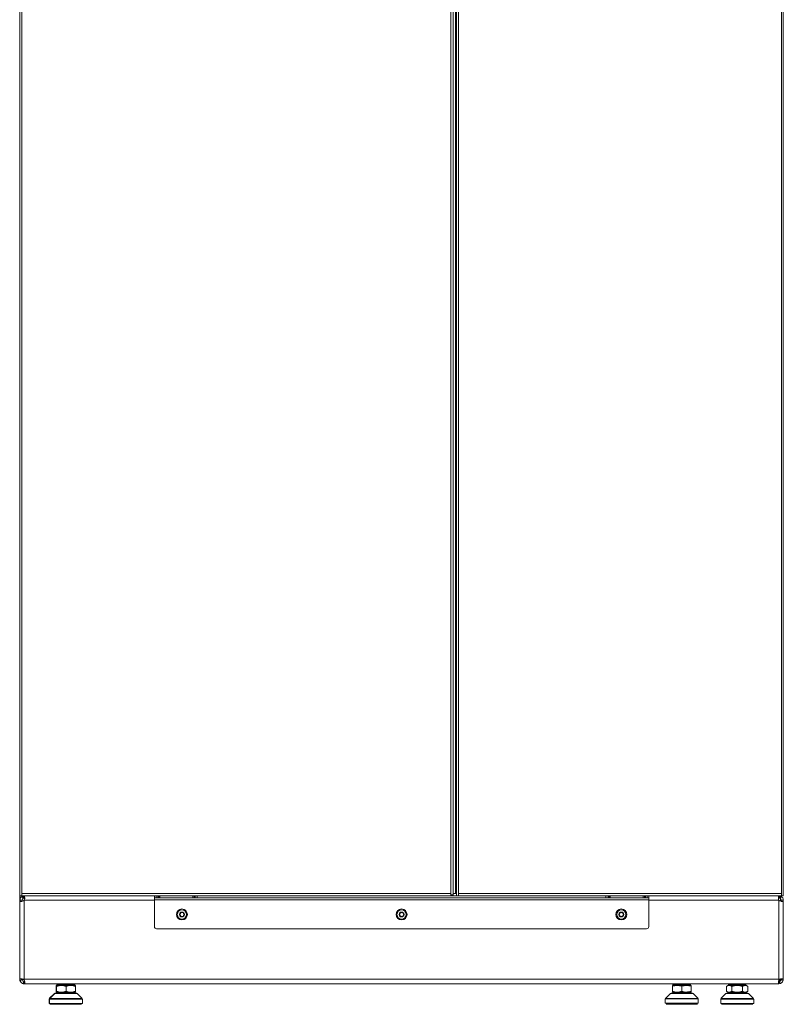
# Model space of a CAD drawing. Header units: millimetres. Extents: x -41968 to 54113, y -9946 to 101810.
# Tile 1 of 171: x -39292 to -37804, y 2993 to 4912. Entities that reach past the tile are written whole.
import ezdxf

# ---------------------------------------------------------------- set-up
doc = ezdxf.new("R2010")
doc.units = ezdxf.units.MM
doc.layers.add('CERNA', color=7, linetype='Continuous', lineweight=15)
doc.layers.add('UT-potrubi_privodni', color=3, linetype='Continuous', lineweight=50)

# ---------------------------------------------------------------- blocks, each defined once
blk = doc.blocks.new('CONDENSINOX_50_2')
at = {"layer": 'CERNA'}
for points in [[(-743.8, 3773.7), (-743.8, 211.1)], [(-740.1, 3769.5), (-740.1, 215.4)], [(96.1, 215.4), (96.1, 3769.5)], [(100.4, 3769.5), (100.4, 213.2)], [(104.7, 3769.5), (104.7, 215.4)], [(106.8, 211.1), (106.8, 3769.5)], [(111.1, 3769.5), (111.1, 215.4)], [(740.1, 215.4), (740.1, 3769.5)], [(743.7, 211.1), (743.7, 3773.7)], [(100.4, 211.1), (-743.8, 211.1)], [(96.1, 215.4), (-740.1, 215.4)], [(-740.1, 215.4), (-740.1, 211.1)], [(-481.6, 206.8), (-481.6, 211.1)], [(-478.4, 206.8), (-478.4, 211.1)], [(-475.1, 206.8), (-475.1, 211.1)], [(-473, 211.1), (-473, 206.8)], [(-470.9, 211.1), (-470.9, 207.5)], [(-406.7, 211.1), (-406.7, 207.5)], [(-404.5, 206.8), (-404.5, 211.1)], [(-402.4, 211.1), (-402.4, 206.8)], [(-398.1, 211.1), (-398.1, 206.8)], [(96.1, 211.1), (96.1, 215.4)], [(96.1, 213.2), (100.4, 213.2)], [(104.7, 215.4), (100.4, 215.4)], [(100.4, 211.1), (100.4, 213.2)], [(100.4, 211.1), (106.8, 211.1)], [(104.7, 215.4), (106.8, 215.4)], [(106.8, 211.1), (113, 211.1)], [(111.1, 215.4), (111.1, 211.1)], [(740.1, 215.4), (111.1, 215.4)], [(111.1, 211.1), (113, 211.1)], [(743.7, 211.1), (113, 211.1)], [(398.1, 206.8), (398.1, 211.1)], [(402.4, 206.8), (402.4, 211.1)], [(404.5, 211.1), (404.5, 206.8)], [(406.6, 211.1), (406.6, 207.5)], [(470.9, 211.1), (470.9, 207.5)], [(473, 206.8), (473, 211.1)], [(475.1, 211.1), (475.1, 206.8)], [(478.3, 206.8), (478.3, 211.1)], [(481.6, 206.8), (481.6, 211.1)], [(740.1, 211.1), (740.1, 215.4)], [(-742.7, 206.6), (-744.1, 206.6)], [(-744.1, 48.2), (-744.1, 206.6)], [(-743.8, 202.5), (-739.5, 202.5)], [(-743.8, 202.5), (-739.5, 202.5)], [(-743.8, 202.5), (-743.8, 48.4)], [(-739.7, 210.9), (-742.6, 210.9)], [(-739.7, 210.9), (-738.3, 210.9)], [(-739.4, 210.3), (-739.6, 210)], [(-739.5, 202.5), (-739.5, 202.5)], [(-737.3, 206.2), (-739.4, 210)], [(-738.3, 210.5), (-736.7, 206.5)], [(-736.3, 206.6), (-737.4, 210.8)], [(-736.3, 206.6), (-736.4, 206.6), (-736.6, 206.6), (-736.8, 206.5)], [(-735.2, 210.8), (-735.8, 210.4)], [(-735.7, 210.5), (-735.5, 206.8)], [(-735.5, 206.8), (-735.5, 206.5)], [(-735.2, 206.2), (-735.5, 206.5)], [(-735.2, 210), (-735.2, 210.8)], [(-735.2, 206.2), (-735.2, 210)], [(-481.6, 202.5), (-735.2, 202.5)], [(-735.2, 202.5), (-735.2, 46.3)], [(-475.1, 206.8), (-481.6, 206.8)], [(-481.6, 206.8), (-481.6, 203.1)], [(481.6, 203.2), (-481.6, 203.2)], [(-481.6, 203.2), (-481.6, 151.1)], [(-475.1, 206.8), (-402.4, 206.8)], [(-402.4, 206.8), (402.4, 206.8)], [(402.4, 206.8), (475.1, 206.8)], [(481.6, 206.8), (475.1, 206.8)], [(481.6, 206.8), (481.6, 203.1)], [(481.6, 151.1), (481.6, 203.1)], [(735.2, 202.5), (481.6, 202.5)], [(735.2, 210.8), (735.8, 210.4)], [(735.2, 210), (735.2, 210.8)], [(735.2, 210), (735.2, 206.2)], [(735.2, 206.2), (735.5, 206.5)], [(735.2, 202.5), (735.2, 46.3)], [(735.7, 210.5), (735.5, 206.5)], [(736.3, 206.6), (737.4, 210.8)], [(736.3, 206.6), (736.4, 206.6), (736.6, 206.6), (736.7, 206.5)], [(738.3, 210.5), (736.7, 206.5)], [(739.4, 210), (737.3, 206.2)], [(738.5, 200.5), (738.5, 205.2)], [(739, 200.4), (739.5, 200.3)], [(739.5, 202.5), (739.5, 202.5)], [(743.7, 202.5), (739.5, 202.5)], [(743.7, 202.5), (739.5, 202.5)], [(743.7, 202.5), (743.7, 48.4)], [(-477.3, 146.9), (477.3, 146.9)], [(-744.1, 48.2), (-743.7, 48.2)], [(-743.5, 48.4), (-743.7, 48.4)], [(-739.3, 48.4), (-743.5, 48.4)], [(-739.3, 47.3), (-743.5, 46.3)], [(-739, 49), (-739.5, 49.2)], [(-739.3, 48.4), (-739.4, 48.1)], [(-737.1, 48.2), (-739.4, 48.2)], [(-737.4, 40.1), (-736.3, 44.3)], [(737.3, 48.4), (-737.3, 48.4)], [(-735.5, 39.7), (-735.5, 39.9)], [(-735.5, 39.7), (-671, 39.7)], [(-735.2, 44.1), (-735.2, 44.3)], [(-735.2, 40.1), (-735.2, 44.1)], [(-735.2, 39.8), (-735.2, 40.1)], [(-735.2, 39.8), (735.2, 39.8)], [(-671.9, 37.1), (-671.9, 39.7)], [(-671, 37.3), (-671, 39.9)], [(-636.7, 37.3), (-636.7, 39.9)], [(-636.7, 39.7), (-620, 39.7)], [(-620, 39.7), (-620, 39.8)], [(-620, 39.7), (-528.3, 39.7)], [(-618.9, 39.7), (-618.9, 39.8)], [(-550.4, 39.7), (-618.9, 39.7)], [(-546.7, 39.7), (-546.7, 39.8)], [(-530.1, 39.8), (-530.1, 39.7)], [(-528.3, 39.8), (-528.3, 39.7)], [(-528.3, 39.7), (-495.3, 39.7)], [(-495.3, 39.7), (-495.3, 39.8)], [(-27.2, 39.8), (-495.2, 39.7)], [(528.8, 37.4), (528.8, 39.9)], [(563.1, 37.5), (563.1, 39.9)], [(636.7, 37.3), (636.7, 39.9)], [(671, 37.3), (671, 39.9)], [(735.2, 40.1), (735.2, 44.3)], [(735.2, 39.8), (735.2, 40.1)], [(737.4, 40.1), (736.3, 44.3)], [(738.5, 48.6), (737.8, 48.6)], [(738.5, 48.6), (738.5, 48.9)], [(739.2, 48.6), (738.5, 48.6)], [(739.3, 48.4), (739.4, 48.1)], [(743.5, 48.4), (739.3, 48.4)], [(743.5, 46.3), (739.3, 47.4)], [(743.5, 48.4), (743.7, 48.4)], [(-676.6, 20.6), (-686.4, 10.8)], [(-675.7, 20.8), (-685.5, 11)], [(-676.6, 20.6), (-675.9, 20.6)], [(-675.7, 20.8), (-632, 20.8)], [(-675.5, 21.1), (-673.9, 21.1)], [(-674.6, 21.2), (-633.1, 21.2)], [(-673, 36), (-672.1, 36)], [(-673, 36), (-673, 23.2)], [(-672.1, 34.7), (-673, 34.4)], [(-658.1, 23.2), (-672.9, 23.2)], [(-672.1, 36.2), (-635.7, 36.2)], [(-672.1, 36.2), (-672.1, 23.4)], [(-635.7, 23.4), (-672.1, 23.4)], [(-671.9, 37.1), (-670.8, 37.1)], [(-671.9, 37.1), (-671, 36.2)], [(-671, 37.3), (-636.7, 37.3)], [(-671, 37.3), (-669.9, 36.2)], [(-659, 21.2), (-659, 23.2)], [(-658.1, 21.2), (-658.1, 23.4)], [(-653.9, 25), (-653.9, 34.6)], [(-649.6, 21.2), (-649.6, 23.4)], [(-645.7, 23.2), (-649.6, 23.2)], [(-644.8, 23.2), (-645.6, 23.2)], [(-636.6, 23.2), (-644.8, 23.2)], [(-636.7, 37.3), (-637.8, 36.2)], [(-636.6, 23.2), (-636.6, 23.4)], [(-635.7, 23.4), (-635.7, 36.2)], [(-632, 20.8), (-622.2, 11)], [(524.1, 20.9), (514.3, 11.2)], [(524.1, 20.9), (565.6, 20.9)], [(525.2, 21.4), (545.9, 21.4)], [(527.7, 36.4), (527.7, 23.5)], [(527.7, 36.4), (564.1, 36.4)], [(555, 23.5), (527.8, 23.5)], [(528.8, 37.4), (529.9, 36.4)], [(528.8, 37.4), (556.6, 37.4)], [(541.7, 21.4), (541.7, 23.5)], [(545.9, 25.2), (545.9, 34.8)], [(545.9, 21.4), (550.8, 21.4)], [(550.2, 21.4), (550.2, 23.5)], [(550.8, 21.4), (566.7, 21.4)], [(564.1, 23.5), (555, 23.5)], [(556.6, 37.5), (563.1, 37.5)], [(563.1, 37.5), (562, 36.4)], [(564.1, 23.5), (564.1, 36.4)], [(565.6, 20.9), (567.8, 20.9)], [(567.8, 20.9), (577.6, 11.2)], [(632, 20.8), (622.2, 11)], [(632, 20.8), (675.7, 20.8)], [(635.7, 36.2), (632.8, 34.6)], [(632.8, 25), (632.8, 34.6)], [(635.7, 23.4), (632.8, 25)], [(633.1, 21.2), (674.6, 21.2)], [(635.7, 36.2), (672, 36.2)], [(672, 23.4), (635.7, 23.4)], [(637.8, 36.2), (636.7, 37.3)], [(636.7, 37.3), (671, 37.3)], [(638.1, 36.2), (637.8, 36.2)], [(643.3, 34.6), (643.3, 25)], [(649.6, 21.2), (649.6, 23.4)], [(658.1, 21.2), (658.1, 23.4)], [(664.3, 25), (664.3, 34.6)], [(669.9, 36.2), (669.6, 36.2)], [(669.9, 36.2), (671, 37.3)], [(672, 36.2), (674.9, 34.6)], [(672.2, 35.8), (672, 35.9)], [(672, 23.4), (674.9, 25)], [(674.9, 25), (674.9, 34.6)], [(675.7, 20.8), (685.5, 11)], [(-686.9, 9.7), (-686, 9.7)], [(-683.7, 1.3), (-686.9, 1.3)], [(-686.8, 1.3), (-686.8, 9.7)], [(-684.2, 10.8), (-686.4, 10.8)], [(-686, 9.9), (-621.8, 9.9)], [(-686, 1.4), (-686, 9.9)], [(-621.8, 1.4), (-686, 1.4)], [(-622.2, 11), (-685.5, 11)], [(-683.1, 10.8), (-684.2, 10.8)], [(-682.8, 1.3), (-683.7, 1.3)], [(-622.6, 1.3), (-624.9, 1.3)], [(-623.1, 10.8), (-624.6, 10.8)], [(-623.3, 11), (-623.1, 10.8)], [(-622.6, 1.3), (-622.6, 1.4)], [(-621.8, 1.4), (-621.8, 9.9)], [(513.8, 1.6), (513.8, 10)], [(513.8, 10), (574.8, 10)], [(578, 1.6), (513.8, 1.6)], [(577.6, 11.2), (514.3, 11.2)], [(576.5, 0), (556.7, 0)], [(574.9, 10), (578.1, 10)], [(578, 1.6), (578, 10)], [(621.7, 1.4), (621.7, 9.9)], [(621.7, 9.9), (686, 9.9)], [(686, 1.4), (621.8, 1.4)], [(685.5, 11), (622.2, 11)], [(686, 1.4), (686, 9.9)], [(-664.6, -0.3), (-685.2, -0.3)], [(-623.4, -0.2), (-684.4, -0.2)], [(-654.7, -0.3), (-664.6, -0.3)], [(-653.9, -0.3), (-654.7, -0.3)], [(-644.3, -0.3), (-653.9, -0.3)], [(-643.2, -0.3), (-644.3, -0.3)], [(-624.3, -0.3), (-643.2, -0.3)], [(545.9, 0), (515.5, 0)], [(556.4, 0), (545.9, 0)], [(556.7, 0), (556.4, 0)], [(684.3, -0.2), (623.4, -0.2)]]:
    blk.add_lwpolyline(points, dxfattribs=at)
for points in [[(738.1, 211.1), (738.6, 210.9), (739.1, 210.5), (739.5, 210.1)], [(-739.4, 210), (-742.1, 208.5), (-743.8, 205.6), (-743.8, 202.5)], [(-741.2, 200), (-740.7, 200), (-740.1, 200.1), (-739.5, 200.2)], [(-739.6, 210), (-739.6, 209.9), (-739.7, 209.8), (-739.7, 209.8)], [(-737.3, 206.2), (-738.6, 205.5), (-739.5, 204.1), (-739.5, 202.5)], [(-739.5, 200.3), (-739.3, 200.3), (-739.2, 200.3), (-739, 200.4)], [(-738.3, 210.5), (-738.7, 210.3), (-739, 210.2), (-739.3, 209.9)], [(-739, 200.4), (-737.6, 200.8), (-736.2, 201.4), (-735.2, 202.5)], [(-737.4, 210.8), (-737.7, 210.7), (-738, 210.7), (-738.2, 210.4)], [(-735.5, 206.8), (-735.8, 206.8), (-736, 206.7), (-736.3, 206.6)], [(-735.2, 210), (-735.3, 210.1), (-735.6, 210.3), (-735.7, 210.4)], [(-734.3, 205.3), (-734.5, 205.7), (-734.8, 206.1), (-735.2, 206.2)], [(-735.2, 202.5), (-734.8, 203.4), (-734.5, 204.4), (-734.3, 205.3)], [(-734.3, 205.3), (-734.3, 205.8), (-734.2, 206.3), (-734.2, 206.8)], [(734.3, 205.3), (734.3, 205.8), (734.2, 206.3), (734.2, 206.8)], [(734.3, 205.3), (734.5, 205.7), (734.8, 206.1), (735.2, 206.2)], [(735.2, 202.5), (734.7, 203.4), (734.5, 204.4), (734.3, 205.3)], [(735.2, 210), (735.3, 210.1), (735.5, 210.3), (735.7, 210.4)], [(739, 200.4), (737.6, 200.8), (736.2, 201.4), (735.2, 202.5)], [(736.3, 206.6), (736, 206.7), (735.7, 206.8), (735.5, 206.8)], [(739.5, 202.5), (739.5, 204.1), (738.6, 205.5), (737.3, 206.3)], [(737.4, 210.8), (737.7, 210.7), (738, 210.6), (738.2, 210.4)], [(738.3, 210.5), (738.6, 210.3), (739, 210.2), (739.3, 209.9)], [(743.7, 202.5), (743.7, 205.6), (742.1, 208.5), (739.3, 210)], [(741.2, 200), (740.6, 200), (740, 200.1), (739.5, 200.2)], [(739.8, 209.7), (739.7, 209.8), (739.7, 209.9), (739.6, 210)], [(-430.6, 178.8), (-432, 178), (-432.8, 176.4), (-432.9, 174.8)], [(-432.9, 174.5), (-432.9, 172.9), (-432, 171.4), (-430.6, 170.6)], [(-432.3, 175.5), (-431.2, 175.8), (-430.6, 176.9), (-430.9, 178)], [(-430.9, 171.4), (-430.6, 172.5), (-431.3, 173.6), (-432.3, 173.9)], [(-425.8, 178.9), (-427.2, 179.7), (-428.9, 179.7), (-430.4, 178.9)], [(-429.5, 178.8), (-428.7, 178), (-427.4, 178), (-426.6, 178.8)], [(-423.2, 174.8), (-423.3, 176.4), (-424.1, 177.9), (-425.5, 178.8)], [(-425.3, 178), (-425.5, 176.9), (-424.9, 175.8), (-423.8, 175.5)], [(-425.5, 170.6), (-424.1, 171.4), (-423.3, 172.9), (-423.2, 174.5)], [(-423.8, 173.9), (-424.9, 173.6), (-425.5, 172.5), (-425.3, 171.4)], [(-2.5, 178.8), (-3.9, 178), (-4.8, 176.4), (-4.8, 174.8)], [(-4.8, 174.5), (-4.8, 172.9), (-3.9, 171.4), (-2.6, 170.6)], [(-4.3, 175.5), (-3.2, 175.8), (-2.5, 176.9), (-2.8, 178)], [(-2.8, 171.4), (-2.5, 172.5), (-3.2, 173.6), (-4.3, 173.9)], [(2.3, 178.9), (0.9, 179.7), (-0.9, 179.7), (-2.3, 178.9)], [(-1.5, 178.8), (-0.7, 178), (0.6, 178), (1.5, 178.8)], [(4.8, 174.8), (4.8, 176.4), (3.9, 177.9), (2.5, 178.8)], [(2.8, 178), (2.5, 176.9), (3.2, 175.8), (4.3, 175.5)], [(2.5, 170.6), (3.9, 171.4), (4.8, 172.9), (4.8, 174.5)], [(4.3, 173.9), (3.2, 173.6), (2.5, 172.5), (2.8, 171.4)], [(425.5, 178.8), (424.1, 178), (423.3, 176.4), (423.2, 174.8)], [(423.2, 174.5), (423.3, 172.9), (424.1, 171.4), (425.5, 170.6)], [(423.8, 175.5), (424.9, 175.8), (425.5, 176.9), (425.2, 178)], [(425.2, 171.4), (425.5, 172.5), (424.9, 173.6), (423.8, 173.9)], [(430.3, 178.9), (428.9, 179.7), (427.2, 179.7), (425.8, 178.9)], [(426.6, 178.8), (427.4, 178), (428.7, 178), (429.5, 178.8)], [(432.9, 174.8), (432.8, 176.4), (432, 177.9), (430.6, 178.8)], [(430.9, 178), (430.6, 176.9), (431.2, 175.8), (432.3, 175.5)], [(430.6, 170.6), (432, 171.4), (432.8, 172.9), (432.9, 174.5)], [(432.3, 173.9), (431.2, 173.6), (430.6, 172.5), (430.8, 171.4)], [(-430.4, 170.4), (-428.9, 169.7), (-427.2, 169.7), (-425.8, 170.4)], [(-426.6, 170.6), (-427.4, 171.4), (-428.7, 171.4), (-429.5, 170.6)], [(-2.3, 170.4), (-0.9, 169.7), (0.9, 169.7), (2.3, 170.4)], [(1.5, 170.6), (0.6, 171.4), (-0.6, 171.4), (-1.5, 170.6)], [(425.8, 170.4), (427.2, 169.7), (428.9, 169.7), (430.3, 170.4)], [(429.5, 170.6), (428.7, 171.4), (427.4, 171.4), (426.6, 170.6)], [(-481.6, 151.1), (-481.6, 148.8), (-479.7, 146.8), (-477.3, 146.8)], [(477.3, 146.9), (479.6, 146.9), (481.5, 148.8), (481.5, 151.1)], [(-744.1, 48.2), (-744.1, 47.6), (-743.9, 46.9), (-743.7, 46.3)], [(-743.8, 48.4), (-743.8, 43.7), (-739.9, 39.8), (-735.2, 39.8)], [(-739.5, 49.2), (-740.1, 49.3), (-740.7, 49.4), (-741.2, 49.4)], [(-739.4, 48.1), (-739.5, 47.9), (-739.4, 47.6), (-739.3, 47.4)], [(-739, 49), (-739.2, 48.9), (-739.3, 48.6), (-739.3, 48.4)], [(-739.3, 47.3), (-738.9, 45.4), (-737.1, 44.1), (-735.2, 44.1)], [(-737.3, 48.4), (-737.9, 48.7), (-738.5, 48.9), (-739, 49)], [(-737.5, 39.9), (-737.5, 39.9), (-737.4, 39.9), (-737.4, 39.9)], [(-737.4, 39.9), (-736.7, 39.7), (-736.1, 39.7), (-735.5, 39.7)], [(-735.2, 46.3), (-735.7, 47.1), (-736.5, 47.8), (-737.3, 48.4)], [(-734.6, 44.6), (-734.7, 45.2), (-734.9, 45.7), (-735.2, 46.3)], [(-735.2, 44.3), (-735, 44.3), (-734.7, 44.4), (-734.6, 44.6)], [(-733.7, 39.8), (-734.2, 39.8), (-734.7, 39.9), (-735.1, 40.1)], [(-734.4, 44.1), (-734.5, 44.3), (-734.5, 44.4), (-734.5, 44.6)], [(-734.2, 42.4), (-734.2, 42.9), (-734.3, 43.6), (-734.4, 44.1)], [(-550.4, 39.7), (-549.9, 39.7), (-549.5, 39.8), (-549.1, 39.8)], [(733.7, 39.8), (734.2, 39.8), (734.6, 39.9), (735.1, 40.1)], [(734.2, 42.4), (734.2, 42.9), (734.3, 43.6), (734.4, 44.1)], [(734.5, 44.6), (734.5, 44.4), (734.5, 44.3), (734.4, 44.1)], [(735.2, 46.3), (734.9, 45.7), (734.7, 45.2), (734.5, 44.6)], [(735.2, 44.3), (735, 44.3), (734.7, 44.4), (734.5, 44.6)], [(734.7, 44.9), (736.3, 45.7), (737.6, 47.1), (738.6, 48.6)], [(735.2, 46.3), (735.7, 47.1), (736.5, 47.8), (737.3, 48.4)], [(735.2, 44.1), (737.1, 44.1), (738.8, 45.5), (739.3, 47.4)], [(735.2, 39.8), (739.1, 39.8), (742.5, 42.5), (743.5, 46.3)], [(737.3, 48.4), (737.9, 48.7), (738.4, 48.9), (739, 49)], [(739.5, 49.2), (739.3, 49.1), (739.1, 49.1), (739, 49.1)], [(739, 49), (739.2, 48.9), (739.3, 48.6), (739.3, 48.4)], [(739.4, 48.1), (739.4, 47.9), (739.4, 47.6), (739.3, 47.4)], [(739.5, 49.2), (740, 49.3), (740.6, 49.4), (741.2, 49.4)], [(-674.6, 20.8), (-674.8, 21), (-675.2, 21.1), (-675.5, 21.1)], [(-673.5, 20.8), (-673.8, 21.1), (-674.2, 21.2), (-674.6, 21.2)], [(-672.9, 24.8), (-672.7, 24.8), (-672.4, 24.7), (-672.2, 24.6)], [(-672.1, 34.6), (-669.1, 35.5), (-666, 36.2), (-663, 36.2)], [(-663, 23.4), (-666.1, 23.4), (-669.1, 24), (-672.1, 25)], [(-666.5, 23.4), (-665.7, 23.3), (-664.7, 23.2), (-663.9, 23.2)], [(-663.9, 23.2), (-663.5, 23.2), (-663.2, 23.2), (-663, 23.2)], [(-663, 36.2), (-659.9, 36.2), (-656.8, 35.6), (-653.9, 34.6)], [(-653.9, 25), (-656.8, 24), (-659.9, 23.4), (-663, 23.4)], [(-663, 23.2), (-662.4, 23.2), (-661.8, 23.3), (-661.2, 23.4)], [(-653.9, 34.6), (-651, 35.5), (-647.9, 36.2), (-644.8, 36.2)], [(-644.8, 23.4), (-647.9, 23.4), (-650.9, 24), (-653.9, 25)], [(-648.3, 23.4), (-647.4, 23.3), (-646.5, 23.2), (-645.7, 23.2)], [(-645.7, 23.2), (-645.4, 23.2), (-645, 23.2), (-644.8, 23.2)], [(-644.8, 36.2), (-641.7, 36.2), (-638.6, 35.6), (-635.7, 34.6)], [(-635.7, 25), (-638.6, 24), (-641.7, 23.4), (-644.8, 23.4)], [(-644.8, 23.2), (-644.2, 23.2), (-643.6, 23.3), (-643, 23.3)], [(-633.1, 21.2), (-633.5, 21.2), (-633.9, 21.1), (-634.2, 20.8)], [(526.3, 20.9), (526, 21.2), (525.6, 21.4), (525.2, 21.4)], [(527.7, 34.7), (530.7, 35.7), (533.8, 36.4), (536.8, 36.4)], [(536.8, 23.5), (533.8, 23.5), (530.7, 24.2), (527.8, 25.1)], [(536.8, 36.4), (539.9, 36.4), (543, 35.7), (545.9, 34.8)], [(545.9, 25.2), (543, 24.2), (539.9, 23.5), (536.8, 23.5)], [(545.9, 34.8), (548.8, 35.7), (551.9, 36.4), (555, 36.4)], [(555, 23.5), (551.9, 23.5), (548.9, 24.2), (545.9, 25.2)], [(555, 36.4), (558.1, 36.4), (561.2, 35.7), (564.1, 34.8)], [(564.1, 25.2), (561.2, 24.2), (558.1, 23.6), (555, 23.6)], [(566.7, 21.4), (566.3, 21.4), (565.9, 21.2), (565.6, 20.9)], [(632.8, 34.6), (633.7, 35.1), (634.6, 35.5), (635.5, 35.8)], [(634.2, 20.8), (633.9, 21.1), (633.5, 21.2), (633.1, 21.2)], [(635.7, 35.9), (635.7, 35.8), (635.6, 35.8), (635.5, 35.8)], [(635.7, 35.9), (636.4, 36.1), (637.1, 36.2), (637.8, 36.2)], [(643.3, 34.6), (646.8, 35.6), (650.3, 36.2), (653.9, 36.2)], [(653.9, 23.4), (650.3, 23.4), (646.7, 24), (643.3, 25)], [(653.9, 36.2), (657.4, 36.2), (661, 35.6), (664.3, 34.6)], [(664.3, 25), (661, 24), (657.4, 23.4), (653.9, 23.4)], [(669.9, 36.2), (670.6, 36.2), (671.3, 36.1), (672, 35.9)], [(672.2, 35.8), (673.1, 35.5), (674, 35.1), (674.8, 34.6)], [(674.6, 21.2), (674.2, 21.2), (673.8, 21.1), (673.5, 20.8)], [(-685.2, -0.3), (-684.4, -0.3), (-683.6, 0.4), (-683.6, 1.3)], [(-684.4, -0.2), (-683.5, -0.2), (-682.8, 0.5), (-682.8, 1.4)], [(-683.7, 9.9), (-683.7, 10.2), (-683.9, 10.6), (-684.1, 10.8)], [(-682.8, 9.9), (-682.8, 10.3), (-682.9, 10.7), (-683.2, 11)], [(-624.5, 11), (-624.8, 10.7), (-625, 10.3), (-625, 9.9)], [(-625, 1.4), (-625, 0.5), (-624.3, -0.2), (-623.4, -0.2)], [(515.5, 0), (516.3, 0), (517, 0.7), (517, 1.6)], [(517.1, 10), (517.1, 10.5), (516.9, 10.9), (516.6, 11.2)], [(575.3, 11.2), (575, 10.9), (574.8, 10.5), (574.8, 10)], [(574.8, 1.6), (574.8, 0.7), (575.6, 0), (576.4, 0)], [(623.3, -0.2), (624.2, -0.2), (624.9, 0.5), (624.9, 1.4)], [(625, 9.9), (625, 10.3), (624.8, 10.7), (624.5, 11)], [(683.2, 11), (682.9, 10.7), (682.7, 10.3), (682.7, 9.9)], [(682.7, 1.4), (682.7, 0.5), (683.5, -0.2), (684.3, -0.2)], [(-624.9, -0.2), (-624.7, -0.3), (-624.5, -0.3), (-624.3, -0.3)]]:
    blk.add_open_spline(points, degree=3, dxfattribs=at)
for points, knots in [([(-744.1, 206.6), (-744.1, 207.6), (-744, 208.5), (-743.6, 209.4), (-743.3, 210.1), (-742.9, 210.7), (-742.3, 210.8)], [0, 0, 0, 0, 1, 1, 1, 2, 2, 2, 2]), ([(-743.8, 202.5), (-743.8, 201.8), (-743.6, 201.1), (-743.2, 200.6), (-742.7, 200.1), (-741.9, 200), (-741.2, 200)], [0, 0, 0, 0, 1, 1, 1, 2, 2, 2, 2]), ([(-739.5, 202.5), (-739.5, 202.3), (-739.5, 202), (-739.5, 201.8), (-739.4, 201.3), (-739.4, 200.7), (-739, 200.4)], [0, 0, 0, 0, 1, 1, 1, 2, 2, 2, 2]), ([(-738.3, 210.9), (-738.6, 210.9), (-738.9, 210.7), (-739.1, 210.6), (-739.2, 210.5), (-739.3, 210.4), (-739.4, 210.3)], [0, 0, 0, 0, 1, 1, 1, 2, 2, 2, 2]), ([(-736.7, 206.5), (-736.8, 206.5), (-736.9, 206.4), (-737, 206.4), (-737.1, 206.3), (-737.2, 206.3), (-737.3, 206.2)], [0, 0, 0, 0, 1, 1, 1, 2, 2, 2, 2]), ([(-734.2, 206.8), (-734.2, 207.1), (-734.2, 207.5), (-734.3, 207.8), (-734.4, 208.6), (-734.7, 209.4), (-735.2, 210)], [0, 0, 0, 0, 1, 1, 1, 2, 2, 2, 2]), ([(-473, 206.8), (-473, 206.8), (-472, 206.8), (-472, 206.8), (-471.8, 206.8), (-471.6, 206.8), (-471.3, 206.9), (-471.2, 206.9), (-471.1, 207), (-471, 207.1), (-470.9, 207.2), (-470.9, 207.4), (-470.9, 207.5)], [0, 0, 0, 0, 1, 1, 1, 2, 2, 2, 3, 3, 3, 4, 4, 4, 4]), ([(-404.5, 206.8), (-404.5, 206.8), (-405.5, 206.8), (-405.5, 206.8), (-405.7, 206.8), (-406, 206.8), (-406.2, 206.9), (-406.3, 206.9), (-406.5, 207), (-406.5, 207.1), (-406.6, 207.2), (-406.7, 207.4), (-406.7, 207.5)], [0, 0, 0, 0, 1, 1, 1, 2, 2, 2, 3, 3, 3, 4, 4, 4, 4]), ([(404.5, 206.8), (404.5, 206.8), (405.5, 206.8), (405.5, 206.8), (405.7, 206.8), (406, 206.8), (406.2, 206.9), (406.3, 206.9), (406.5, 207), (406.5, 207.1), (406.6, 207.2), (406.6, 207.4), (406.6, 207.5)], [0, 0, 0, 0, 1, 1, 1, 2, 2, 2, 3, 3, 3, 4, 4, 4, 4]), ([(473, 206.8), (473, 206.8), (472, 206.8), (472, 206.8), (471.8, 206.8), (471.5, 206.8), (471.3, 206.9), (471.2, 206.9), (471, 207), (471, 207.1), (470.9, 207.2), (470.9, 207.4), (470.9, 207.5)], [0, 0, 0, 0, 1, 1, 1, 2, 2, 2, 3, 3, 3, 4, 4, 4, 4]), ([(734.2, 206.8), (734.2, 207.1), (734.2, 207.5), (734.3, 207.8), (734.4, 208.6), (734.6, 209.4), (735.2, 210)], [0, 0, 0, 0, 1, 1, 1, 2, 2, 2, 2]), ([(736.7, 206.5), (736.8, 206.5), (736.9, 206.4), (737, 206.4), (737.1, 206.3), (737.2, 206.3), (737.3, 206.2)], [0, 0, 0, 0, 1, 1, 1, 2, 2, 2, 2]), ([(739.5, 202.5), (739.5, 202.3), (739.5, 202), (739.5, 201.8), (739.4, 201.3), (739.4, 200.7), (739, 200.4)], [0, 0, 0, 0, 1, 1, 1, 2, 2, 2, 2]), ([(743.7, 202.5), (743.7, 201.8), (743.6, 201.1), (743.2, 200.6), (742.7, 200.1), (741.9, 200), (741.2, 200)], [0, 0, 0, 0, 1, 1, 1, 2, 2, 2, 2]), ([(-438.8, 174.7), (-438.8, 180.6), (-434, 185.4), (-428.1, 185.4), (-422.2, 185.4), (-417.4, 180.6), (-417.4, 174.7), (-417.4, 168.8), (-422.2, 164), (-428.1, 164), (-434, 164), (-438.8, 168.8), (-438.8, 174.7)], [0, 0, 0, 0, 1, 1, 1, 2, 2, 2, 3, 3, 3, 4, 4, 4, 4]), ([(-437, 174.7), (-437, 179.6), (-433, 183.7), (-428.1, 183.7), (-423.1, 183.7), (-419.1, 179.6), (-419.1, 174.7), (-419.1, 169.7), (-423.1, 165.7), (-428.1, 165.7), (-433, 165.7), (-437, 169.7), (-437, 174.7)], [0, 0, 0, 0, 1, 1, 1, 2, 2, 2, 3, 3, 3, 4, 4, 4, 4]), ([(-432.3, 175.5), (-432.8, 175.3), (-433, 174.9), (-432.9, 174.4), (-432.8, 174.2), (-432.6, 174), (-432.3, 173.9)], [0, 0, 0, 0, 1, 1, 1, 2, 2, 2, 2]), ([(-429.5, 178.8), (-429.8, 179.1), (-430.4, 179.1), (-430.7, 178.7), (-430.9, 178.5), (-430.9, 178.3), (-430.9, 178)], [0, 0, 0, 0, 1, 1, 1, 2, 2, 2, 2]), ([(-425.3, 178), (-425.2, 178.4), (-425.4, 178.9), (-425.9, 179), (-426.1, 179), (-426.4, 178.9), (-426.6, 178.8)], [0, 0, 0, 0, 1, 1, 1, 2, 2, 2, 2]), ([(-423.8, 173.9), (-423.4, 174), (-423.1, 174.5), (-423.2, 174.9), (-423.3, 175.2), (-423.5, 175.4), (-423.8, 175.5)], [0, 0, 0, 0, 1, 1, 1, 2, 2, 2, 2]), ([(-10.7, 174.7), (-10.7, 180.6), (-5.9, 185.4), (0, 185.4), (5.9, 185.4), (10.7, 180.6), (10.7, 174.7), (10.7, 168.8), (5.9, 164), (0, 164), (-5.9, 164), (-10.7, 168.8), (-10.7, 174.7)], [0, 0, 0, 0, 1, 1, 1, 2, 2, 2, 3, 3, 3, 4, 4, 4, 4]), ([(-9, 174.7), (-9, 179.6), (-5, 183.7), (0, 183.7), (5, 183.7), (9, 179.6), (9, 174.7), (9, 169.7), (5, 165.7), (0, 165.7), (-5, 165.7), (-9, 169.7), (-9, 174.7)], [0, 0, 0, 0, 1, 1, 1, 2, 2, 2, 3, 3, 3, 4, 4, 4, 4]), ([(-4.3, 175.5), (-4.7, 175.3), (-4.9, 174.9), (-4.8, 174.4), (-4.8, 174.2), (-4.5, 174), (-4.3, 173.9)], [0, 0, 0, 0, 1, 1, 1, 2, 2, 2, 2]), ([(-1.5, 178.8), (-1.8, 179.1), (-2.3, 179.1), (-2.6, 178.7), (-2.8, 178.5), (-2.9, 178.3), (-2.8, 178)], [0, 0, 0, 0, 1, 1, 1, 2, 2, 2, 2]), ([(2.8, 178), (2.9, 178.4), (2.6, 178.9), (2.2, 179), (1.9, 179), (1.7, 178.9), (1.5, 178.8)], [0, 0, 0, 0, 1, 1, 1, 2, 2, 2, 2]), ([(4.3, 173.9), (4.7, 174), (4.9, 174.5), (4.8, 174.9), (4.7, 175.2), (4.5, 175.4), (4.3, 175.5)], [0, 0, 0, 0, 1, 1, 1, 2, 2, 2, 2]), ([(417.4, 174.7), (417.4, 180.6), (422.1, 185.4), (428, 185.4), (434, 185.4), (438.8, 180.6), (438.8, 174.7), (438.8, 168.8), (434, 164), (428, 164), (422.1, 164), (417.4, 168.8), (417.4, 174.7)], [0, 0, 0, 0, 1, 1, 1, 2, 2, 2, 3, 3, 3, 4, 4, 4, 4]), ([(419.1, 174.7), (419.1, 179.6), (423.1, 183.7), (428, 183.7), (433, 183.7), (437, 179.6), (437, 174.7), (437, 169.7), (433, 165.7), (428, 165.7), (423.1, 165.7), (419.1, 169.7), (419.1, 174.7)], [0, 0, 0, 0, 1, 1, 1, 2, 2, 2, 3, 3, 3, 4, 4, 4, 4]), ([(423.8, 175.5), (423.3, 175.3), (423.1, 174.9), (423.2, 174.4), (423.3, 174.2), (423.5, 174), (423.8, 173.9)], [0, 0, 0, 0, 1, 1, 1, 2, 2, 2, 2]), ([(426.6, 178.8), (426.3, 179.1), (425.8, 179.1), (425.4, 178.7), (425.3, 178.5), (425.2, 178.3), (425.3, 178)], [0, 0, 0, 0, 1, 1, 1, 2, 2, 2, 2]), ([(430.9, 178), (431, 178.4), (430.7, 178.9), (430.3, 179), (430, 179), (429.7, 178.9), (429.5, 178.8)], [0, 0, 0, 0, 1, 1, 1, 2, 2, 2, 2]), ([(432.3, 173.9), (432.7, 174), (433, 174.5), (432.9, 174.9), (432.8, 175.2), (432.6, 175.4), (432.3, 175.5)], [0, 0, 0, 0, 1, 1, 1, 2, 2, 2, 2]), ([(-430.9, 171.4), (-431, 170.9), (-430.7, 170.5), (-430.3, 170.4), (-430, 170.3), (-429.7, 170.4), (-429.5, 170.6)], [0, 0, 0, 0, 1, 1, 1, 2, 2, 2, 2]), ([(-426.6, 170.6), (-426.3, 170.3), (-425.8, 170.3), (-425.5, 170.6), (-425.3, 170.8), (-425.2, 171.1), (-425.3, 171.4)], [0, 0, 0, 0, 1, 1, 1, 2, 2, 2, 2]), ([(-2.8, 171.4), (-2.9, 170.9), (-2.7, 170.5), (-2.2, 170.4), (-2, 170.3), (-1.7, 170.4), (-1.5, 170.6)], [0, 0, 0, 0, 1, 1, 1, 2, 2, 2, 2]), ([(1.5, 170.6), (1.8, 170.3), (2.3, 170.3), (2.6, 170.6), (2.8, 170.8), (2.8, 171.1), (2.8, 171.4)], [0, 0, 0, 0, 1, 1, 1, 2, 2, 2, 2]), ([(425.2, 171.4), (425.1, 170.9), (425.4, 170.5), (425.8, 170.4), (426.1, 170.3), (426.4, 170.4), (426.6, 170.6)], [0, 0, 0, 0, 1, 1, 1, 2, 2, 2, 2]), ([(429.5, 170.6), (429.8, 170.3), (430.3, 170.3), (430.7, 170.6), (430.8, 170.8), (430.9, 171.1), (430.8, 171.4)], [0, 0, 0, 0, 1, 1, 1, 2, 2, 2, 2]), ([(-743.5, 48.3), (-743.6, 48.2), (-743.6, 48.1), (-743.6, 47.9), (-743.7, 47.4), (-743.6, 46.8), (-743.5, 46.3)], [0, 0, 0, 0, 1, 1, 1, 2, 2, 2, 2]), ([(-737.5, 39.9), (-738.9, 40.3), (-740.3, 41.1), (-741.4, 42.2), (-742.5, 43.3), (-743.3, 44.7), (-743.7, 46.2)], [0, 0, 0, 0, 1, 1, 1, 2, 2, 2, 2]), ([(-741.2, 49.4), (-741.5, 49.4), (-741.8, 49.4), (-742, 49.3), (-742.6, 49.2), (-743.2, 48.9), (-743.5, 48.4)], [0, 0, 0, 0, 1, 1, 1, 2, 2, 2, 2]), ([(-735.2, 40.1), (-735, 40.2), (-734.9, 40.3), (-734.8, 40.5), (-734.3, 41), (-734.2, 41.7), (-734.2, 42.4)], [0, 0, 0, 0, 1, 1, 1, 2, 2, 2, 2]), ([(735.2, 40.1), (735, 40.2), (734.8, 40.3), (734.7, 40.5), (734.3, 41), (734.2, 41.7), (734.2, 42.4)], [0, 0, 0, 0, 1, 1, 1, 2, 2, 2, 2]), ([(741.2, 49.4), (741.5, 49.4), (741.8, 49.4), (742, 49.3), (742.6, 49.2), (743.2, 48.9), (743.5, 48.4)], [0, 0, 0, 0, 1, 1, 1, 2, 2, 2, 2]), ([(743.5, 48.3), (743.5, 48.2), (743.6, 48.1), (743.6, 47.9), (743.7, 47.4), (743.6, 46.8), (743.5, 46.3)], [0, 0, 0, 0, 1, 1, 1, 2, 2, 2, 2]), ([(638.1, 23.4), (637.6, 23.4), (637.2, 23.4), (636.8, 23.5), (635.4, 23.7), (634.1, 24.3), (632.8, 25)], [0, 0, 0, 0, 1, 1, 1, 2, 2, 2, 2]), ([(638.1, 36.2), (638.5, 36.2), (639, 36.2), (639.4, 36.1), (640.8, 35.9), (642.1, 35.3), (643.3, 34.6)], [0, 0, 0, 0, 1, 1, 1, 2, 2, 2, 2]), ([(643.3, 25), (642.9, 24.8), (642.5, 24.5), (642, 24.3), (640.8, 23.7), (639.5, 23.4), (638.1, 23.4)], [0, 0, 0, 0, 1, 1, 1, 2, 2, 2, 2]), ([(664.3, 34.6), (664.8, 34.8), (665.2, 35.1), (665.6, 35.3), (666.9, 35.8), (668.2, 36.2), (669.6, 36.2)], [0, 0, 0, 0, 1, 1, 1, 2, 2, 2, 2]), ([(669.6, 23.4), (669.1, 23.4), (668.7, 23.4), (668.3, 23.5), (666.9, 23.7), (665.6, 24.3), (664.4, 25)], [0, 0, 0, 0, 1, 1, 1, 2, 2, 2, 2]), ([(674.9, 25), (674.4, 24.8), (674, 24.5), (673.6, 24.3), (672.3, 23.7), (671, 23.4), (669.6, 23.4)], [0, 0, 0, 0, 1, 1, 1, 2, 2, 2, 2])]:
    blk.add_open_spline(points, degree=3, knots=knots, dxfattribs=at)

msp = doc.modelspace()

# ---------------------------------------------------------------- block references
at = {"layer": 'UT-potrubi_privodni', "ltscale": 10}
msp.add_blockref('CONDENSINOX_50_2', (-38547.543, 2993.713), dxfattribs=at)

doc.saveas('drawing.dxf')
